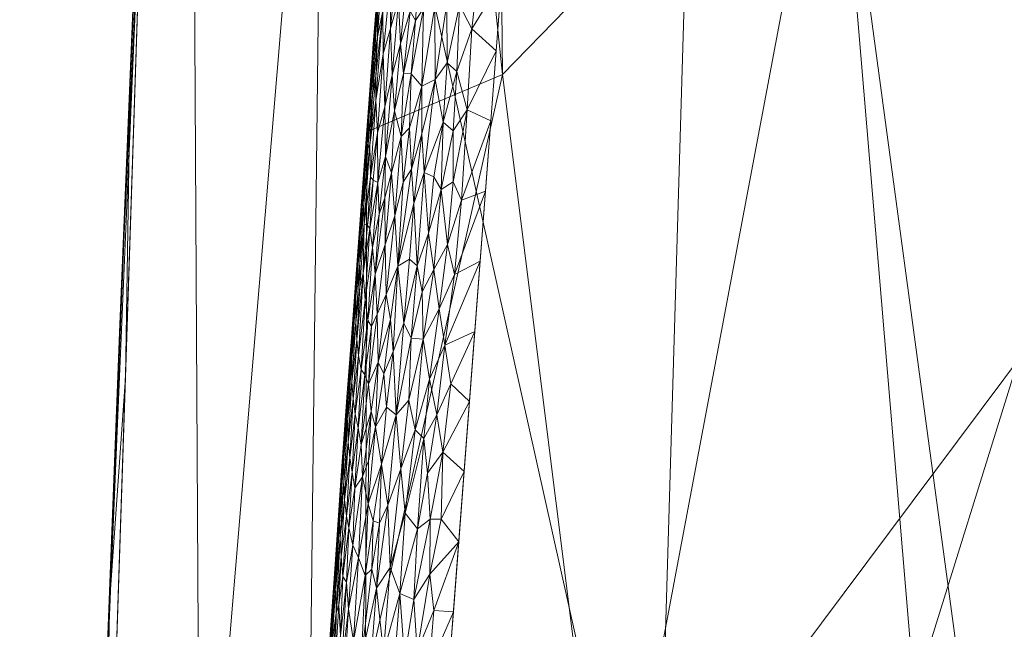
# Model space of a CAD drawing. Header units: millimetres. Extents: x -25 to 25, y -43 to 122.
# Tile 68 of 88: x -23 to -10, y 47 to 55. Entities that reach past the tile are written whole.
import ezdxf

# ---------------------------------------------------------------- set-up
doc = ezdxf.new("R2010")
doc.units = ezdxf.units.MM
doc.layers.add('A-GENM', color=13, linetype='Continuous')

# ---------------------------------------------------------------- blocks, each defined once
blk = doc.blocks.new('Model_FFAS1701-101A00BF0 - Model_FFAS1701-101A00BF0-430332-Preview')
at = {"layer": 'A-GENM', "lineweight": 9}
mesh = blk.add_polyface(dxfattribs=at)
corners = [(18.94, 100.042, 118), (18.277, 107.55, 118), (16.639, 114.112, 118), (12.931, 119.028, 118), (6.744, 121.479, 118), (0, 122, 118), (-5.204, 121.714, 118), (-9.768, 120.683, 118), (-13.812, 118.299, 118), (-16.547, 114.328, 118), (-17.913, 109.725, 118), (-18.578, 105, 118), (-18.94, 100.042, 118), (-20.931, 59.776, 118), (-22.136, 23.277, 118), (-22.404, 14.234, 118), (-22.604, 5.189, 118), (-22.168, -2.969, 118), (-20.296, -9.832, 118), (-15.022, -15.107, 118), (-7.708, -17.035, 118), (0, -17.415, 118), (10.007, -16.688, 118), (18.159, -12.877, 118), (21.952, -4.399, 118), (22.604, 5.189, 118), (22.404, 14.234, 118), (22.136, 23.277, 118), (20.936, 59.667, 118)]
mesh.append_faces([[corners[k] for k in face] for face in [(24, 21, 22, 23), (9, 6, 7, 8)]], dxfattribs={"vtx0": -1})
mesh.append_faces([[corners[k] for k in face] for face in [(25, 16, 21, 24)]], dxfattribs={"vtx0": -1, "vtx1": -1, "vtx2": -1})
mesh.append_faces([[corners[k] for k in face] for face in [(25, 15, 16), (6, 9, 10)]], dxfattribs={"vtx0": -1, "vtx2": -1})
mesh.append_faces([[corners[k] for k in face] for face in [(11, 0, 1, 5)]], dxfattribs={"vtx0": -1, "vtx2": -1, "vtx3": -1})
mesh.append_faces([[corners[k] for k in face] for face in [(15, 25, 26, 27), (0, 11, 12, 13)]], dxfattribs={"vtx0": -1, "vtx3": -1})
mesh.append_faces([[corners[k] for k in face] for face in [(20, 21, 16, 17), (14, 15, 27, 28), (28, 0, 13, 14), (4, 5, 1, 2), (10, 11, 5, 6)]], dxfattribs={"vtx1": -1, "vtx3": -1})
mesh.append_faces([[corners[k] for k in face] for face in [(2, 3, 4)]], dxfattribs={"vtx2": -1})
mesh.append_faces([[corners[k] for k in face] for face in [(17, 18, 19, 20)]], dxfattribs={"vtx3": -1})
mesh = blk.add_polyface(dxfattribs=at)
corners = [(-22.136, 23.277, 118), (-20.931, 59.776, 118), (-18.94, 100.042, 118), (-18.941, 100.042, 116.5), (-18.941, 100.042, 115), (-20.421, 71.369, 115), (-21.648, 42.685, 115), (-21.745, 39.892, 115), (-21.838, 37.088, 115.001), (-21.925, 34.294, 114.997), (-22.005, 31.51, 115.011), (-22.079, 28.71, 114.964), (-22.139, 25.939, 115.189), (-22.2, 23.146, 115), (-22.168, 23.212, 116.5), (-21.534, 41.526, 118), (-21.672, 41.324, 116.501), (-21.933, 33.179, 116.341), (-21.778, 38.523, 115.8), (-19.936, 79.909, 118), (-21.034, 57.027, 115), (-19.926, 80.947, 115), (-20.196, 75.877, 116.468), (-21.232, 50.651, 118), (-21.169, 54.471, 116.579), (-21.606, 43.506, 115.786), (-21.341, 49.856, 115), (-21.439, 47.716, 116.539), (-19.396, 90.826, 118), (-20.727, 64.691, 116.175), (-19.603, 87.624, 116.167), (-20.433, 69.842, 118), (-21.31, 51.234, 115.833), (-21.066, 57.103, 115.83), (-21.835, 32.402, 118), (-21.684, 36.964, 118), (-21.914, 33.258, 117.212), (-22.067, 27.374, 117.199), (-22.072, 27.961, 116.273), (-20.738, 64.305, 117.19), (-20.419, 71.202, 117.148), (-20.116, 77.46, 117.23), (-20.728, 64.198, 115), (-19.357, 92.295, 117.023), (-19.74, 84.93, 117.32), (-19.433, 90.495, 115), (-18.941, 100.042, 115.562)]
mesh.append_faces([[corners[k] for k in face] for face in [(14, 12, 13), (45, 46, 4)]], dxfattribs={"vtx0": -1})
mesh.append_faces([[corners[k] for k in face] for face in [(9, 18, 8), (0, 37, 14), (19, 40, 31), (2, 43, 28)]], dxfattribs={"vtx0": -1, "vtx1": -1})
mesh.append_faces([[corners[k] for k in face] for face in [(3, 30, 43), (14, 37, 38), (25, 27, 32), (23, 24, 27), (9, 17, 18), (34, 36, 37), (32, 33, 20), (18, 16, 25), (17, 16, 18), (18, 25, 7), (29, 22, 5), (40, 29, 39), (43, 44, 28), (16, 27, 25), (27, 16, 15), (32, 27, 24), (30, 21, 22), (39, 24, 1), (22, 40, 41), (30, 46, 45), (32, 24, 33), (40, 19, 41), (25, 32, 26), (24, 29, 33), (33, 29, 42), (16, 17, 36), (15, 16, 36), (38, 37, 36), (38, 36, 17), (38, 17, 10), (12, 14, 38), (40, 39, 31), (24, 39, 29), (29, 40, 22), (22, 41, 44), (30, 22, 44), (30, 44, 43), (19, 44, 41)]], dxfattribs={"vtx0": -1, "vtx1": -1, "vtx2": -1})
mesh.append_faces([[corners[k] for k in face] for face in [(18, 7, 8), (24, 23, 1), (36, 35, 15), (17, 9, 10), (39, 1, 31), (32, 20, 26), (36, 34, 35), (44, 19, 28), (29, 5, 42), (30, 3, 46)]], dxfattribs={"vtx0": -1, "vtx2": -1})
mesh.append_faces([[corners[k] for k in face] for face in [(21, 5, 22), (6, 7, 25), (0, 34, 37), (11, 12, 38), (10, 11, 38), (42, 20, 33), (15, 23, 27), (26, 6, 25), (2, 3, 43), (45, 21, 30)]], dxfattribs={"vtx1": -1, "vtx2": -1})
mesh = blk.add_polyface(dxfattribs=at)
corners = [(18.941, 100.042, 115), (20.421, 71.369, 115), (21.648, 42.685, 115), (18.875, 42.685, 105.548), (9.839, 42.685, 101.601), (0, 42.685, 100.969), (-9.839, 42.685, 101.601), (-18.875, 42.685, 105.548), (-21.648, 42.685, 115), (-20.421, 71.369, 115), (-18.941, 100.042, 115), (-14.277, 100.042, 106.555), (-4.843, 100.042, 104.332), (4.843, 100.042, 104.332), (14.277, 100.042, 106.555), (13.544, 70.118, 104.177), (-13.546, 70.116, 104.178), (4.586, 67.595, 102.482), (-4.588, 67.159, 102.457), (-16.819, 100.042, 111.157), (-17.571, 81.432, 107.628), (-18.651, 61.918, 107.037), (-20.261, 42.685, 110.274), (16.818, 100.042, 111.155), (17.572, 81.418, 107.628), (18.645, 61.913, 107.03), (20.261, 42.685, 110.274), (14.357, 42.685, 103.575), (9.56, 100.042, 105.443), (7.758, 83.008, 103.638), (2.128, 84.521, 103.339), (12.684, 86.276, 104.917), (0, 100.042, 104.332), (-14.357, 42.685, 103.575), (-9.56, 100.042, 105.443), (-7.761, 82.808, 103.627), (-12.679, 86.275, 104.915), (-2.822, 85.641, 103.421)]
mesh.append_faces([[corners[k] for k in face] for face in [(26, 1, 2)]], dxfattribs={"vtx0": -1})
mesh.append_faces([[corners[k] for k in face] for face in [(6, 18, 5), (7, 21, 33), (23, 24, 14), (32, 37, 12)]], dxfattribs={"vtx0": -1, "vtx1": -1})
mesh.append_faces([[corners[k] for k in face] for face in [(30, 13, 29), (9, 20, 21), (24, 15, 31), (35, 12, 37), (18, 35, 37), (21, 20, 16), (29, 17, 30), (25, 15, 24), (1, 26, 25), (9, 19, 20), (25, 27, 15), (9, 21, 22), (16, 18, 6), (17, 5, 18), (31, 29, 28), (23, 1, 24), (11, 36, 20), (24, 1, 25), (15, 4, 17), (15, 17, 29), (18, 30, 17), (37, 32, 30), (24, 31, 14), (29, 31, 15), (33, 21, 16), (18, 16, 35), (36, 35, 16), (35, 36, 34), (20, 36, 16), (18, 37, 30)]], dxfattribs={"vtx0": -1, "vtx1": -1, "vtx2": -1})
mesh.append_faces([[corners[k] for k in face] for face in [(21, 7, 22), (15, 27, 4), (16, 6, 33), (29, 13, 28), (36, 11, 34)]], dxfattribs={"vtx0": -1, "vtx2": -1})
mesh.append_faces([[corners[k] for k in face] for face in [(4, 5, 17), (19, 11, 20), (34, 12, 35), (3, 27, 25), (26, 3, 25), (28, 14, 31), (32, 13, 30)]], dxfattribs={"vtx1": -1, "vtx2": -1})
mesh.append_faces([[corners[k] for k in face] for face in [(23, 0, 1), (9, 10, 19), (22, 8, 9)]], dxfattribs={"vtx2": -1})
mesh = blk.add_polyface(dxfattribs=at)
corners = [(-0.218, 88.109, 153.78), (-7.526, 87.897, 153.771), (-10.994, 86.855, 153.726), (-12.997, 83.87, 153.599), (-15.307, 69.466, 152.985), (-17.529, 40.322, 151.743), (-18.303, 11.105, 150.498), (-17.896, -3.495, 149.876), (-15.012, -10.047, 149.597), (-8.306, -12.687, 149.484), (6.302, -12.909, 149.475), (13.362, -11.197, 149.548), (17.518, -5.473, 149.791), (18.184, 23.704, 151.035), (13.564, 81.937, 153.517), (10.918, 86.878, 153.727), (5.412, 88.046, 153.777)]
mesh.append_faces([[corners[k] for k in face] for face in [(12, 10, 11)]], dxfattribs={"vtx0": -1})
mesh.append_faces([[corners[k] for k in face] for face in [(1, 3, 0), (13, 6, 12)]], dxfattribs={"vtx0": -1, "vtx1": -1})
mesh.append_faces([[corners[k] for k in face] for face in [(0, 4, 14), (6, 10, 12)]], dxfattribs={"vtx0": -1, "vtx1": -1, "vtx2": -1})
mesh.append_faces([[corners[k] for k in face] for face in [(0, 3, 4), (13, 5, 6), (6, 9, 10), (5, 13, 14)]], dxfattribs={"vtx0": -1, "vtx2": -1})
mesh.append_faces([[corners[k] for k in face] for face in [(8, 9, 7)]], dxfattribs={"vtx1": -1})
mesh.append_faces([[corners[k] for k in face] for face in [(16, 0, 14), (4, 5, 14), (6, 7, 9)]], dxfattribs={"vtx1": -1, "vtx2": -1})
mesh.append_faces([[corners[k] for k in face] for face in [(1, 2, 3), (14, 15, 16)]], dxfattribs={"vtx2": -1})
mesh = blk.add_polyface(dxfattribs=at)
corners = [(14.779, 83.212, 152.07), (16.339, 73.484, 151.656), (17.293, 63.67, 151.238), (18.098, 53.842, 150.819), (18.79, 44.007, 150.399), (19.338, 34.162, 149.979), (17.283, 34.166, 145.705), (13.338, 37.112, 145.186), (8.433, 36.773, 144.945), (3.649, 34.543, 144.757), (-1.621, 34.162, 144.728), (-6.891, 34.162, 144.758), (-12.163, 34.162, 144.915), (-17.353, 34.158, 145.732), (-19.338, 34.162, 149.979), (-18.79, 44.007, 150.399), (-18.098, 53.842, 150.819), (-17.293, 63.67, 151.238), (-16.339, 73.484, 151.656), (-14.779, 83.212, 152.07), (-13.556, 83.212, 148.774), (-10.256, 83.212, 147.999), (-3.96, 83.212, 147.774), (3.958, 83.212, 147.774), (10.255, 83.212, 147.999), (13.555, 83.212, 148.774), (-12.033, 59.006, 146.507), (12.902, 60.554, 146.694), (4.929, 58.802, 146.267), (-4.236, 57.316, 146.17), (-16.335, 54.585, 147.044), (16.639, 54.94, 147.24), (-12.126, 71.729, 147.372), (-7.211, 71.536, 147.09), (12.13, 72.377, 147.418), (7.354, 71.734, 147.106), (-18.115, 46.668, 147.61), (-14.951, 43.515, 145.803), (-16.445, 65.226, 148.358), (0.901, 48.45, 145.611), (16.499, 65.341, 148.443), (-10.986, 46.55, 145.639), (15.513, 74.834, 148.889), (-8.189, 55.533, 146.11), (-5.734, 45.949, 145.476), (-15.513, 74.831, 148.888), (0.245, 63.844, 146.564), (10.767, 48.426, 145.748), (8.919, 59.542, 146.381), (7.097, 49.429, 145.709), (-2.461, 48.338, 145.607), (15.906, 44.299, 146.054), (18.234, 46.889, 147.874), (3.996, 49.486, 145.683), (-3.148, 70.821, 147.001), (-0.001, 83.212, 147.774), (2.011, 73.768, 147.18), (-7.108, 83.212, 147.887), (7.107, 83.212, 147.887), (-14.758, 34.16, 145.324), (1.014, 34.352, 144.742), (-9.527, 34.162, 144.837), (-4.256, 34.162, 144.743), (-8.347, 47.225, 145.595), (4.774, 74.875, 147.263)]
mesh.append_faces([[corners[k] for k in face] for face in [(8, 47, 7), (2, 40, 1), (7, 51, 6), (16, 36, 15), (21, 32, 20), (62, 50, 10), (9, 49, 8), (22, 33, 57), (58, 64, 23)]], dxfattribs={"vtx0": -1, "vtx1": -1})
mesh.append_faces([[corners[k] for k in face] for face in [(51, 52, 6), (26, 30, 38), (9, 39, 53), (27, 47, 48), (51, 47, 27), (55, 56, 54), (2, 31, 40), (33, 29, 43), (35, 24, 34), (40, 42, 1), (26, 41, 37), (34, 25, 42), (34, 27, 48), (48, 35, 34), (53, 28, 49), (54, 33, 22), (26, 32, 33), (12, 37, 41), (44, 63, 43), (16, 30, 36), (33, 32, 21), (50, 62, 44), (13, 15, 36), (38, 45, 32), (64, 58, 35), (38, 18, 45), (37, 36, 30), (38, 30, 17), (36, 37, 13), (26, 37, 30), (28, 39, 46), (26, 38, 32), (56, 28, 46), (63, 44, 11), (39, 50, 46), (31, 27, 40), (42, 27, 34), (43, 41, 26), (61, 41, 63), (42, 40, 27), (33, 43, 26), (44, 43, 29), (44, 29, 50), (32, 45, 20), (29, 33, 54), (64, 28, 56), (48, 49, 28), (51, 27, 31), (49, 48, 47), (35, 48, 28), (47, 8, 49), (46, 50, 29), (50, 39, 10), (47, 51, 7), (31, 3, 52), (6, 52, 4), (31, 52, 51), (9, 53, 49), (39, 28, 53), (29, 54, 46), (64, 56, 23), (54, 56, 46), (41, 43, 63), (28, 64, 35)]], dxfattribs={"vtx0": -1, "vtx1": -1, "vtx2": -1})
mesh.append_faces([[corners[k] for k in face] for face in [(52, 3, 4), (31, 2, 3), (37, 12, 59), (33, 21, 57), (54, 22, 55), (63, 11, 61)]], dxfattribs={"vtx0": -1, "vtx2": -1})
mesh.append_faces([[corners[k] for k in face] for face in [(5, 6, 4)]], dxfattribs={"vtx1": -1})
mesh.append_faces([[corners[k] for k in face] for face in [(60, 10, 39, 9), (0, 1, 42), (18, 19, 45), (16, 17, 30), (24, 25, 34), (17, 18, 38), (25, 0, 42), (19, 20, 45), (55, 23, 56), (58, 24, 35), (59, 13, 37), (61, 12, 41), (62, 11, 44)]], dxfattribs={"vtx1": -1, "vtx2": -1})
mesh.append_faces([[corners[k] for k in face] for face in [(13, 14, 15)]], dxfattribs={"vtx2": -1})
mesh = blk.add_polyface(dxfattribs=at)
corners = [(15.368, 59.19, 152.547), (16.419, 59.059, 152.537), (15.296, 60.1, 152.586), (16.361, 61.416, 152.628), (16.386, 60.679, 152.599), (16.565, 60.698, 152.579), (16.199, 61.531, 152.643), (16.184, 62.142, 152.667), (16.349, 60.008, 152.577), (15.513, 57.37, 152.47), (16.545, 56.661, 152.438), (16.478, 57.678, 152.481), (16.227, 60.899, 152.617), (15.801, 53.731, 152.315), (16.789, 53.892, 152.319), (15.729, 54.64, 152.354), (-16.564, 58.194, 152.497), (-16.14, 58.537, 152.52), (-16.07, 59.448, 152.558), (-16.61, 56.811, 152.442), (-16.279, 56.715, 152.442), (-16.209, 57.626, 152.481), (-16.305, 60.694, 152.607), (-16.206, 61.584, 152.646), (-16.406, 61.319, 152.624), (-16.401, 59.521, 152.557), (-16.001, 60.358, 152.597), (-15.932, 61.269, 152.636), (-16.508, 57.682, 152.48), (17.105, 50.158, 152.157), (16.018, 51.001, 152.198), (16.09, 50.091, 152.16), (15.874, 52.821, 152.276), (16.844, 53.124, 152.286), (16.839, 54.511, 152.34), (15.657, 55.55, 152.392), (16.906, 52.363, 152.253), (15.946, 51.911, 152.237), (16.98, 51.186, 152.204), (16.583, 59.061, 152.524), (15.44, 58.28, 152.509), (16.42, 58.444, 152.513), (15.224, 61.01, 152.625), (15.152, 61.92, 152.664), (15.585, 56.46, 152.431), (16.617, 55.935, 152.406), (16.571, 60.092, 152.559), (-15.862, 62.18, 152.675)]
mesh.append_faces([[corners[k] for k in face] for face in [(0, 1, 2), (13, 14, 15), (32, 33, 13), (15, 34, 35), (9, 11, 40), (17, 28, 21)]], dxfattribs={"vtx0": -1, "vtx1": -1})
mesh.append_faces([[corners[k] for k in face] for face in [(3, 4, 5), (6, 3, 7), (8, 2, 1), (9, 10, 11), (12, 8, 4), (22, 23, 24), (18, 25, 16), (22, 25, 26), (16, 28, 17), (1, 39, 8), (40, 11, 41), (4, 6, 12), (6, 4, 3), (43, 12, 6), (8, 12, 42), (10, 44, 45), (34, 45, 35), (0, 41, 1), (8, 46, 4), (27, 23, 22)]], dxfattribs={"vtx0": -1, "vtx1": -1, "vtx2": -1})
mesh.append_faces([[corners[k] for k in face] for face in [(16, 17, 18), (19, 20, 21), (22, 26, 27), (29, 30, 31), (36, 32, 37), (41, 0, 40), (12, 43, 42), (10, 9, 44), (23, 27, 47)]], dxfattribs={"vtx0": -1, "vtx2": -1})
mesh.append_faces([[corners[k] for k in face] for face in [(18, 26, 25), (37, 30, 38), (42, 2, 8), (44, 35, 45)]], dxfattribs={"vtx1": -1, "vtx2": -1})
mesh = blk.add_polyface(dxfattribs=at)
corners = [(-17.787, 55.876, 151.884), (-17.883, 54.853, 151.803), (-17.789, 55.185, 151.938), (-17.897, 56.299, 150.924), (-17.998, 55.071, 150.871), (-17.966, 55.563, 151.119), (-17.889, 55.411, 151.708), (-17.055, 54.736, 152.327), (-17.056, 55.504, 152.35), (-17.209, 54.522, 152.292), (-17.212, 55.47, 152.315), (-17.466, 55.285, 152.217), (-17.619, 54.598, 152.127), (-17.523, 54.595, 152.184), (-18.013, 54.98, 151.022), (-18.015, 54.899, 151.162), (-17.381, 54.436, 152.242), (-17.361, 55.444, 152.265), (-16.735, 55.18, 152.372), (-16.418, 54.894, 152.364), (-16.348, 55.805, 152.403), (-16.893, 55.488, 152.372), (-16.929, 54.624, 152.338), (-16.892, 56.125, 152.394), (-17.535, 55.41, 152.177), (-17.401, 56.161, 152.253), (-16.636, 56.054, 152.411), (-17.925, 56.024, 151.263), (-17.997, 54.834, 151.41), (-17.953, 55.506, 151.382), (-18.009, 54.867, 151.294), (-17.96, 55.075, 151.522), (-17.982, 54.564, 151.576), (-17.978, 54.249, 151.656), (-17.695, 56.156, 152.008), (-17.684, 55.545, 152.05), (-17.659, 54.983, 152.09), (-17.563, 55.943, 152.151), (-17.766, 54.577, 151.999), (-18.023, 54.327, 151.461), (-17.91, 55.766, 151.537)]
mesh.append_faces([[corners[k] for k in face] for face in [(0, 1, 2), (0, 6, 1), (7, 8, 9), (9, 8, 10), (11, 12, 13), (4, 14, 5), (5, 14, 15), (9, 10, 16), (17, 16, 10), (18, 21, 22), (22, 21, 7), (7, 21, 8), (21, 23, 8), (24, 11, 25), (18, 26, 21), (16, 17, 13), (15, 27, 5), (28, 29, 30), (29, 27, 30), (31, 32, 6), (1, 6, 33), (34, 0, 2), (35, 34, 2), (35, 36, 37), (24, 37, 36), (12, 24, 36), (17, 11, 13), (36, 35, 38), (2, 38, 35), (39, 31, 28), (6, 32, 33), (31, 40, 29), (31, 29, 28), (20, 26, 18), (15, 30, 27), (6, 40, 31), (25, 11, 17), (12, 11, 24)]], dxfattribs={"vtx0": -1, "vtx1": -1, "vtx2": -1})
mesh.append_faces([[corners[k] for k in face] for face in [(18, 19, 20)]], dxfattribs={"vtx0": -1, "vtx2": -1})
mesh.append_faces([[corners[k] for k in face] for face in [(3, 4, 5)]], dxfattribs={"vtx1": -1, "vtx2": -1})
mesh = blk.add_polyface(dxfattribs=at)
corners = [(-17.209, 54.522, 152.292), (-17.381, 54.436, 152.242), (-17.382, 53.817, 152.23), (-17.104, 53.965, 152.295), (-16.976, 53.854, 152.306), (-16.929, 54.624, 152.338), (-18.062, 54.328, 151.067), (-18.013, 54.98, 151.022), (-18.098, 53.842, 150.819), (-17.862, 54.164, 151.898), (-17.883, 54.853, 151.803), (-17.957, 53.829, 151.764), (-17.766, 54.577, 151.999), (-17.853, 53.519, 151.943), (-17.739, 54.116, 152.04), (-17.619, 54.598, 152.127), (-17.651, 53.781, 152.11), (-17.523, 54.595, 152.184), (-17.519, 53.357, 152.174), (-18.068, 54.072, 151.277), (-18.023, 54.327, 151.461), (-17.997, 54.834, 151.41), (-18.154, 53.113, 151.015), (-17.351, 53.313, 152.228), (-17.055, 54.736, 152.327), (-16.792, 54.128, 152.328), (-17.543, 53.895, 152.169), (-16.418, 54.894, 152.364), (-16.487, 53.983, 152.325), (-16.735, 55.18, 152.372), (-17.978, 54.249, 151.656), (-17.789, 55.185, 151.938), (-18.048, 53.255, 151.624), (-17.982, 54.564, 151.576), (-17.96, 55.075, 151.522), (-17.659, 54.983, 152.09), (-18.085, 53.628, 151.378), (-18.059, 53.671, 151.5), (-18.009, 54.867, 151.294), (-18.015, 54.899, 151.162), (-17.998, 55.071, 150.871)]
mesh.append_faces([[corners[k] for k in face] for face in [(27, 25, 28), (8, 7, 40)]], dxfattribs={"vtx0": -1, "vtx1": -1})
mesh.append_faces([[corners[k] for k in face] for face in [(0, 1, 2), (3, 4, 5), (6, 7, 8), (9, 10, 11), (12, 13, 14), (15, 16, 17), (18, 2, 1), (19, 20, 21), (22, 6, 8), (19, 6, 22), (0, 23, 3), (5, 24, 3), (5, 4, 25), (26, 1, 17), (25, 27, 29), (5, 25, 29), (3, 24, 0), (11, 10, 30), (31, 10, 9), (32, 11, 30), (13, 12, 9), (20, 33, 34), (12, 31, 9), (14, 15, 35), (15, 14, 16), (26, 17, 16), (14, 35, 12), (1, 26, 18), (20, 36, 37), (19, 36, 20), (19, 38, 39), (33, 37, 30), (37, 33, 20), (19, 21, 38), (39, 7, 6), (19, 39, 6), (0, 2, 23)]], dxfattribs={"vtx0": -1, "vtx1": -1, "vtx2": -1})
mesh = blk.add_polyface(dxfattribs=at)
corners = [(-16.974, 53.194, 152.282), (-16.976, 53.854, 152.306), (-17.13, 53.092, 152.263), (-17.957, 53.829, 151.764), (-17.956, 53.183, 151.824), (-17.862, 54.164, 151.898), (-17.853, 53.519, 151.943), (-18.048, 53.255, 151.624), (-18.059, 53.671, 151.5), (-18.13, 52.645, 151.476), (-17.778, 53.308, 152.022), (-17.735, 52.75, 152.06), (-17.651, 53.781, 152.11), (-16.867, 52.955, 152.279), (-16.792, 54.128, 152.328), (-18.154, 53.113, 151.015), (-18.098, 53.842, 150.819), (-18.185, 52.613, 150.766), (-18.016, 53.215, 151.71), (-18.068, 54.072, 151.277), (-18.127, 53.277, 151.253), (-17.626, 53.188, 152.123), (-17.695, 52.097, 152.081), (-17.519, 53.357, 152.174), (-17.05, 52.379, 152.246), (-16.487, 53.983, 152.325), (-17.229, 53.256, 152.253), (-17.297, 52.527, 152.219), (-16.557, 53.072, 152.287), (-17.104, 53.965, 152.295), (-17.351, 53.313, 152.228), (-18.085, 53.628, 151.378), (-18.137, 52.908, 151.364), (-17.978, 54.249, 151.656), (-17.863, 52.986, 151.952), (-17.739, 54.116, 152.04), (-17.543, 53.895, 152.169), (-17.936, 52.771, 151.877), (-18.185, 52.479, 151.23), (-18.185, 52.64, 151.106), (-17.86, 52.379, 151.97), (-17.382, 53.817, 152.23), (-17.486, 52.91, 152.179), (-18.09, 52.627, 151.609), (-18.057, 52.587, 151.693)]
mesh.append_faces([[corners[k] for k in face] for face in [(0, 1, 2), (3, 4, 5), (6, 5, 4), (7, 8, 9), (10, 11, 12), (0, 13, 14), (3, 7, 18), (19, 15, 20), (21, 22, 23), (24, 0, 2), (14, 13, 25), (2, 26, 27), (1, 0, 14), (29, 26, 2), (29, 2, 1), (29, 30, 26), (30, 27, 26), (31, 20, 32), (3, 18, 4), (8, 7, 33), (8, 31, 32), (6, 34, 10), (10, 12, 35), (36, 21, 23), (6, 10, 35), (34, 6, 37), (21, 12, 11), (12, 21, 36), (4, 37, 6), (8, 32, 9), (32, 20, 38), (39, 20, 15), (19, 20, 31), (40, 10, 34), (41, 42, 30), (42, 41, 23), (43, 18, 7), (4, 18, 44)]], dxfattribs={"vtx0": -1, "vtx1": -1, "vtx2": -1})
mesh.append_faces([[corners[k] for k in face] for face in [(15, 16, 17), (13, 28, 25)]], dxfattribs={"vtx0": -1, "vtx2": -1})
mesh = blk.add_polyface(dxfattribs=at)
corners = [(-18.137, 52.908, 151.364), (-18.185, 52.479, 151.23), (-18.188, 52.131, 151.362), (-17.86, 52.379, 151.97), (-17.847, 51.729, 151.989), (-17.735, 52.75, 152.06), (-17.444, 52.101, 152.174), (-17.351, 53.313, 152.228), (-17.486, 52.91, 152.179), (-17.543, 52.188, 152.146), (-18.231, 51.965, 151.126), (-18.185, 52.64, 151.106), (-18.246, 51.876, 150.989), (-18.238, 51.702, 151.235), (-18.154, 53.113, 151.015), (-18.185, 52.613, 150.766), (-17.297, 52.527, 152.219), (-17.378, 51.762, 152.181), (-17.226, 52.052, 152.215), (-17.05, 52.379, 152.246), (-17.159, 51.542, 152.206), (-17.13, 53.092, 152.263), (-16.867, 52.955, 152.279), (-16.974, 53.194, 152.282), (-16.958, 51.987, 152.237), (-16.557, 53.072, 152.287), (-16.626, 52.161, 152.248), (-18.09, 52.627, 151.609), (-18.13, 52.645, 151.476), (-18.144, 52.006, 151.559), (-18.057, 52.587, 151.693), (-18.022, 52.34, 151.781), (-17.956, 53.183, 151.824), (-17.936, 52.771, 151.877), (-17.778, 53.308, 152.022), (-17.695, 52.097, 152.081), (-17.626, 53.188, 152.123), (-18.118, 51.662, 151.666), (-17.989, 51.995, 151.848), (-18.188, 51.823, 151.45), (-17.863, 52.986, 151.952), (-18.127, 53.277, 151.253), (-17.519, 53.357, 152.174), (-18.016, 53.215, 151.71), (-18.048, 53.255, 151.624)]
mesh.append_faces([[corners[k] for k in face] for face in [(25, 24, 26)]], dxfattribs={"vtx0": -1, "vtx1": -1})
mesh.append_faces([[corners[k] for k in face] for face in [(0, 1, 2), (3, 4, 5), (6, 7, 8), (6, 8, 9), (10, 11, 12), (13, 2, 1), (12, 14, 15), (16, 17, 18), (19, 18, 20), (18, 19, 21), (22, 23, 19), (24, 25, 22), (24, 22, 19), (18, 21, 16), (6, 17, 16), (7, 6, 16), (27, 28, 29), (30, 31, 32), (32, 31, 33), (34, 3, 5), (35, 5, 4), (35, 9, 8), (35, 36, 5), (31, 30, 37), (33, 31, 38), (29, 37, 30), (27, 29, 30), (28, 2, 39), (40, 38, 3), (0, 2, 28), (10, 13, 1), (28, 39, 29), (11, 10, 1), (41, 11, 1), (12, 11, 14), (38, 40, 33), (35, 8, 42), (43, 27, 30), (28, 27, 44)]], dxfattribs={"vtx0": -1, "vtx1": -1, "vtx2": -1})
mesh = blk.add_polyface(dxfattribs=at)
corners = [(-18.204, 50.938, 151.558), (-18.144, 52.006, 151.559), (-18.227, 51.141, 151.456), (-18.238, 51.702, 151.235), (-18.284, 51.254, 151.086), (-18.293, 50.905, 151.217), (-18.188, 52.131, 151.362), (-18.241, 51.367, 151.346), (-18.022, 52.34, 151.781), (-18.118, 51.662, 151.666), (-18.083, 51.398, 151.75), (-17.989, 51.995, 151.848), (-18.036, 51.312, 151.821), (-17.962, 51.476, 151.896), (-17.847, 51.729, 151.989), (-17.86, 52.379, 151.97), (-17.754, 50.991, 152.043), (-17.617, 51.356, 152.105), (-17.695, 52.097, 152.081), (-16.958, 51.987, 152.237), (-17.05, 52.379, 152.246), (-17.159, 51.542, 152.206), (-17.543, 52.188, 152.146), (-17.949, 50.851, 151.92), (-18.171, 50.757, 151.651), (-18.271, 51.383, 150.714), (-18.246, 51.876, 150.989), (-18.185, 52.613, 150.766), (-17.378, 51.762, 152.181), (-17.444, 52.101, 152.174), (-17.52, 51.164, 152.132), (-17.366, 51.149, 152.165), (-17.226, 52.052, 152.215), (-17.084, 51.071, 152.194), (-16.626, 52.161, 152.248), (-16.695, 51.251, 152.209), (-17.285, 50.628, 152.16), (-17.789, 51.404, 152.027), (-18.188, 51.823, 151.45), (-18.231, 51.965, 151.126), (-18.298, 51.17, 150.945), (-18.124, 50.688, 151.735), (-18.073, 50.564, 151.807)]
mesh.append_faces([[corners[k] for k in face] for face in [(25, 26, 27)]], dxfattribs={"vtx0": -1, "vtx1": -1})
mesh.append_faces([[corners[k] for k in face] for face in [(0, 1, 2), (3, 4, 5), (6, 3, 7), (8, 9, 10), (11, 12, 13), (13, 14, 15), (16, 17, 18), (19, 20, 21), (18, 17, 22), (13, 23, 14), (24, 10, 9), (28, 29, 30), (28, 31, 32), (19, 21, 33), (31, 21, 32), (34, 19, 33), (31, 36, 21), (31, 28, 30), (29, 22, 17), (13, 15, 11), (12, 11, 10), (16, 18, 37), (18, 14, 37), (23, 37, 14), (9, 1, 0), (8, 10, 11), (9, 0, 24), (2, 1, 38), (7, 3, 5), (3, 39, 4), (40, 4, 26), (38, 6, 7), (2, 38, 7), (4, 39, 26), (26, 25, 40), (41, 12, 10), (42, 13, 12), (29, 17, 30)]], dxfattribs={"vtx0": -1, "vtx1": -1, "vtx2": -1})
mesh.append_faces([[corners[k] for k in face] for face in [(35, 34, 33)]], dxfattribs={"vtx1": -1, "vtx2": -1})
mesh = blk.add_polyface(dxfattribs=at)
corners = [(-18.29, 50.594, 151.343), (-18.274, 50.375, 151.451), (-18.227, 51.141, 151.456), (-17.084, 51.071, 152.194), (-17.285, 50.628, 152.16), (-17.189, 50.165, 152.153), (-17.949, 50.851, 151.92), (-17.875, 50.698, 151.975), (-17.789, 51.404, 152.027), (-17.552, 50.356, 152.103), (-17.366, 51.149, 152.165), (-17.52, 51.164, 152.132), (-18.241, 51.367, 151.346), (-18.293, 50.905, 151.217), (-18.344, 50.123, 151.215), (-18.298, 51.17, 150.945), (-18.35, 50.451, 150.923), (-18.284, 51.254, 151.086), (-17.355, 49.86, 152.125), (-16.765, 50.34, 152.17), (-16.695, 51.251, 152.209), (-17.008, 50.57, 152.178), (-17.617, 51.356, 152.105), (-17.717, 50.169, 152.048), (-17.754, 50.991, 152.043), (-17.843, 50.265, 151.992), (-17.469, 49.973, 152.111), (-17.985, 50.012, 151.902), (-18.042, 50.211, 151.851), (-17.159, 51.542, 152.206), (-18.271, 51.383, 150.714), (-18.358, 50.154, 150.662), (-18.073, 50.564, 151.807), (-17.962, 51.476, 151.896), (-18.124, 50.688, 151.735), (-18.083, 51.398, 151.75), (-18.171, 50.757, 151.651), (-18.208, 49.997, 151.648), (-18.036, 51.312, 151.821), (-18.248, 50.178, 151.55), (-18.204, 50.938, 151.558), (-18.34, 49.814, 151.331), (-18.345, 50.374, 151.082), (-18.171, 49.779, 151.718)]
mesh.append_faces([[corners[k] for k in face] for face in [(0, 1, 2), (3, 4, 5), (6, 7, 8), (9, 10, 11), (0, 12, 13), (14, 0, 13), (15, 16, 17), (18, 5, 4), (22, 23, 11), (24, 7, 25), (25, 23, 24), (26, 4, 10), (23, 9, 11), (26, 10, 9), (27, 6, 28), (4, 3, 29), (3, 5, 21), (3, 21, 20), (8, 7, 24), (32, 28, 6), (32, 6, 33), (7, 6, 27), (27, 25, 7), (34, 35, 36), (37, 34, 36), (38, 34, 32), (39, 37, 36), (40, 39, 36), (1, 40, 2), (40, 1, 39), (1, 0, 41), (12, 0, 2), (42, 14, 13), (42, 17, 16), (17, 42, 13), (34, 43, 32), (30, 16, 15), (23, 22, 24)]], dxfattribs={"vtx0": -1, "vtx1": -1, "vtx2": -1})
mesh.append_faces([[corners[k] for k in face] for face in [(16, 30, 31)]], dxfattribs={"vtx0": -1, "vtx2": -1})
mesh.append_faces([[corners[k] for k in face] for face in [(19, 20, 21)]], dxfattribs={"vtx1": -1, "vtx2": -1})
mesh = blk.add_polyface(dxfattribs=at)
corners = [(-18.251, 49.213, 151.633), (-18.208, 49.997, 151.648), (-18.288, 49.422, 151.545), (-18.34, 49.814, 151.331), (-18.319, 49.61, 151.445), (-18.274, 50.375, 151.451), (-17.655, 49.466, 152.054), (-17.717, 50.169, 152.048), (-17.823, 48.996, 151.988), (-17.112, 49.684, 152.139), (-17.189, 50.165, 152.153), (-17.307, 49.408, 152.115), (-17.907, 49.525, 151.954), (-18.171, 49.779, 151.718), (-18.124, 50.688, 151.735), (-18.248, 50.178, 151.55), (-18.398, 49.576, 151.088), (-18.344, 50.123, 151.215), (-18.345, 50.374, 151.082), (-18.444, 49.063, 150.951), (-18.394, 49.788, 150.964), (-18.429, 49.381, 150.789), (-18.35, 50.451, 150.923), (-17.552, 50.356, 152.103), (-17.355, 49.86, 152.125), (-17.599, 48.89, 152.053), (-17.469, 49.973, 152.111), (-17.985, 50.012, 151.902), (-18.08, 49.01, 151.838), (-18.042, 50.211, 151.851), (-18.075, 49.57, 151.833), (-17.285, 50.628, 152.16), (-16.765, 50.34, 152.17), (-17.008, 50.57, 152.178), (-16.834, 49.429, 152.131), (-17.843, 50.265, 151.992), (-18.152, 49.364, 151.761), (-18.395, 49.299, 151.223), (-18.29, 50.594, 151.343), (-18.385, 49.068, 151.327), (-18.358, 50.154, 150.662), (-18.444, 48.925, 150.609), (-18.073, 50.564, 151.807)]
mesh.append_faces([[corners[k] for k in face] for face in [(0, 1, 2), (3, 4, 5), (6, 7, 8), (9, 10, 11), (8, 7, 12), (1, 13, 14), (4, 15, 5), (16, 17, 18), (19, 20, 21), (18, 22, 20), (7, 6, 23), (10, 24, 11), (6, 25, 26), (23, 6, 26), (12, 27, 28), (29, 30, 27), (0, 13, 1), (31, 26, 24), (25, 24, 26), (32, 33, 9), (9, 33, 10), (35, 27, 12), (7, 35, 12), (2, 15, 4), (0, 36, 13), (1, 15, 2), (37, 17, 16), (17, 3, 38), (16, 20, 19), (3, 39, 4), (17, 37, 3), (29, 13, 36), (18, 20, 16), (21, 22, 40), (22, 21, 20), (13, 29, 42), (30, 29, 36), (28, 27, 30)]], dxfattribs={"vtx0": -1, "vtx1": -1, "vtx2": -1})
mesh.append_faces([[corners[k] for k in face] for face in [(34, 32, 9), (40, 41, 21)]], dxfattribs={"vtx1": -1, "vtx2": -1})
mesh = blk.add_polyface(dxfattribs=at)
corners = [(-18.08, 49.01, 151.838), (-18.152, 49.364, 151.761), (-18.207, 48.31, 151.733), (-17.796, 48.185, 151.983), (-17.599, 48.89, 152.053), (-17.655, 49.466, 152.054), (-17.907, 49.525, 151.954), (-18.014, 48.79, 151.888), (-18.251, 49.213, 151.633), (-18.278, 48.474, 151.638), (-18.509, 48.222, 150.78), (-18.511, 47.99, 150.991), (-18.444, 49.063, 150.951), (-18.329, 48.698, 151.534), (-18.288, 49.422, 151.545), (-18.361, 48.849, 151.442), (-18.429, 49.381, 150.789), (-18.444, 48.925, 150.609), (-18.45, 48.769, 151.083), (-18.442, 48.568, 151.212), (-18.395, 49.299, 151.223), (-17.438, 48.686, 152.075), (-17.355, 49.86, 152.125), (-17.932, 48.76, 151.935), (-17.67, 47.847, 152.009), (-17.823, 48.996, 151.988), (-18.118, 48.079, 151.818), (-17.307, 49.408, 152.115), (-17.112, 49.684, 152.139), (-17.273, 48.811, 152.096), (-17.133, 48.813, 152.103), (-17.279, 48.098, 152.068), (-16.904, 48.518, 152.093), (-16.834, 49.429, 152.131), (-18.319, 49.61, 151.445), (-18.428, 48.329, 151.326), (-18.385, 49.068, 151.327), (-18.398, 49.576, 151.088), (-18.34, 49.814, 151.331), (-18.407, 48.068, 151.426), (-18.075, 49.57, 151.833), (-18.032, 48.161, 151.877), (-17.972, 47.915, 151.907)]
mesh.append_faces([[corners[k] for k in face] for face in [(0, 1, 2), (3, 4, 5), (6, 0, 7), (1, 8, 9), (10, 11, 12), (13, 14, 15), (10, 16, 17), (10, 12, 16), (18, 19, 20), (21, 22, 4), (23, 6, 7), (21, 4, 24), (3, 5, 25), (0, 2, 26), (9, 8, 13), (0, 26, 7), (27, 22, 21), (28, 29, 30), (29, 27, 21), (29, 31, 30), (28, 27, 29), (32, 30, 31), (28, 30, 33), (13, 8, 14), (1, 9, 2), (15, 14, 34), (35, 36, 19), (36, 15, 34), (18, 37, 12), (20, 19, 36), (12, 11, 18), (36, 35, 15), (20, 36, 38), (18, 20, 37), (39, 13, 15), (1, 0, 40), (7, 41, 23), (23, 42, 25), (6, 23, 25)]], dxfattribs={"vtx0": -1, "vtx1": -1, "vtx2": -1})
mesh.append_faces([[corners[k] for k in face] for face in [(30, 32, 33)]], dxfattribs={"vtx0": -1, "vtx2": -1})
mesh = blk.add_polyface(dxfattribs=at)
corners = [(-18.444, 48.925, 150.609), (-18.531, 47.695, 150.557), (-18.509, 48.222, 150.78), (-18.407, 48.068, 151.426), (-18.44, 47.298, 151.439), (-18.362, 47.996, 151.532), (-18.461, 47.698, 151.329), (-18.118, 48.079, 151.818), (-18.27, 47.23, 151.697), (-18.168, 47.015, 151.787), (-18.361, 48.849, 151.442), (-18.428, 48.329, 151.326), (-18.333, 47.65, 151.603), (-18.207, 48.31, 151.733), (-18.442, 48.568, 151.212), (-18.498, 47.915, 151.122), (-18.497, 47.593, 151.222), (-18.556, 47.153, 151.049), (-18.593, 47.014, 150.681), (-18.511, 47.99, 150.991), (-18.589, 46.948, 150.867), (-17.229, 47.625, 152.052), (-16.904, 48.518, 152.093), (-17.279, 48.098, 152.068), (-17.487, 47.771, 152.037), (-17.443, 47.098, 152.018), (-17.273, 48.811, 152.096), (-17.67, 47.847, 152.009), (-17.438, 48.686, 152.075), (-17.972, 47.915, 151.907), (-17.88, 47.077, 151.932), (-17.796, 48.185, 151.983), (-17.599, 48.89, 152.053), (-17.823, 48.996, 151.988), (-18.032, 48.161, 151.877), (-18.278, 48.474, 151.638), (-18.425, 46.888, 151.503), (-16.973, 47.608, 152.054), (-18.329, 48.698, 151.534), (-18.45, 48.769, 151.083), (-18.504, 46.989, 151.312), (-18.014, 48.79, 151.888), (-17.932, 48.76, 151.935), (-17.606, 47.011, 151.995)]
mesh.append_faces([[corners[k] for k in face] for face in [(22, 21, 37)]], dxfattribs={"vtx0": -1, "vtx1": -1})
mesh.append_faces([[corners[k] for k in face] for face in [(3, 4, 5), (4, 3, 6), (7, 8, 9), (10, 11, 3), (12, 8, 13), (14, 15, 16), (3, 11, 6), (17, 16, 15), (18, 2, 1), (19, 2, 20), (21, 22, 23), (23, 24, 25), (23, 26, 24), (27, 24, 28), (29, 30, 31), (31, 30, 27), (32, 31, 27), (31, 33, 29), (29, 34, 9), (7, 13, 8), (28, 24, 26), (16, 6, 11), (35, 5, 12), (12, 13, 35), (5, 36, 12), (25, 21, 23), (38, 3, 5), (16, 11, 14), (15, 39, 19), (38, 5, 35), (16, 40, 6), (7, 34, 41), (9, 34, 7), (29, 42, 34), (2, 18, 20), (27, 43, 24), (39, 15, 14), (17, 15, 19)]], dxfattribs={"vtx0": -1, "vtx1": -1, "vtx2": -1})
mesh.append_faces([[corners[k] for k in face] for face in [(0, 1, 2)]], dxfattribs={"vtx1": -1, "vtx2": -1})
mesh = blk.add_polyface(dxfattribs=at)
corners = [(-18.531, 47.695, 150.557), (-18.617, 46.466, 150.504), (-18.593, 47.014, 150.681), (-18.056, 46.791, 151.854), (-17.88, 47.077, 151.932), (-17.972, 47.915, 151.907), (-18.168, 47.015, 151.787), (-18.182, 46.054, 151.778), (-17.443, 47.098, 152.018), (-17.652, 46.269, 151.964), (-17.484, 46.173, 151.98), (-17.754, 46.711, 151.958), (-17.67, 47.847, 152.009), (-18.572, 46.038, 151.256), (-18.498, 46.443, 151.398), (-18.504, 46.989, 151.312), (-18.631, 46.114, 150.964), (-18.556, 47.153, 151.049), (-18.589, 46.948, 150.867), (-18.511, 47.99, 150.991), (-17.361, 45.901, 151.978), (-17.043, 46.697, 152.015), (-17.289, 46.882, 152.02), (-17.229, 47.625, 152.052), (-17.606, 47.011, 151.995), (-16.973, 47.608, 152.054), (-17.487, 47.771, 152.037), (-18.082, 45.952, 151.832), (-18.26, 46.724, 151.717), (-18.267, 45.999, 151.718), (-18.408, 46.447, 151.557), (-18.27, 47.23, 151.697), (-18.333, 47.65, 151.603), (-18.337, 46.578, 151.643), (-18.425, 46.888, 151.503), (-18.44, 47.298, 151.439), (-17.944, 46.214, 151.892), (-18.64, 46.201, 150.828), (-18.57, 46.578, 151.157), (-18.497, 47.593, 151.222), (-18.494, 45.932, 151.451), (-18.362, 47.996, 151.532), (-18.461, 47.698, 151.329), (-18.335, 46.062, 151.657)]
mesh.append_faces([[corners[k] for k in face] for face in [(25, 22, 21)]], dxfattribs={"vtx0": -1, "vtx1": -1})
mesh.append_faces([[corners[k] for k in face] for face in [(3, 4, 5), (3, 6, 7), (8, 9, 10), (4, 11, 12), (13, 14, 15), (16, 17, 18), (17, 19, 18), (20, 21, 22), (8, 22, 23), (24, 12, 11), (25, 23, 22), (8, 10, 22), (26, 24, 8), (9, 24, 11), (4, 3, 27), (3, 5, 6), (6, 28, 29), (30, 31, 32), (31, 33, 28), (34, 35, 14), (11, 4, 36), (18, 37, 16), (17, 38, 39), (38, 17, 16), (15, 39, 38), (13, 15, 38), (15, 14, 35), (34, 40, 30), (14, 40, 34), (35, 34, 41), (30, 32, 34), (35, 42, 15), (8, 24, 9), (28, 33, 43), (30, 33, 31), (31, 28, 6), (2, 37, 18)]], dxfattribs={"vtx0": -1, "vtx1": -1, "vtx2": -1})
mesh.append_faces([[corners[k] for k in face] for face in [(0, 1, 2)]], dxfattribs={"vtx1": -1, "vtx2": -1})

msp = doc.modelspace()

# ---------------------------------------------------------------- block references
at = {"layer": 'A-GENM', "lineweight": 9}
msp.add_blockref('Model_FFAS1701-101A00BF0 - Model_FFAS1701-101A00BF0-430332-Preview', (0, 0), dxfattribs=at)

doc.saveas('drawing.dxf')
